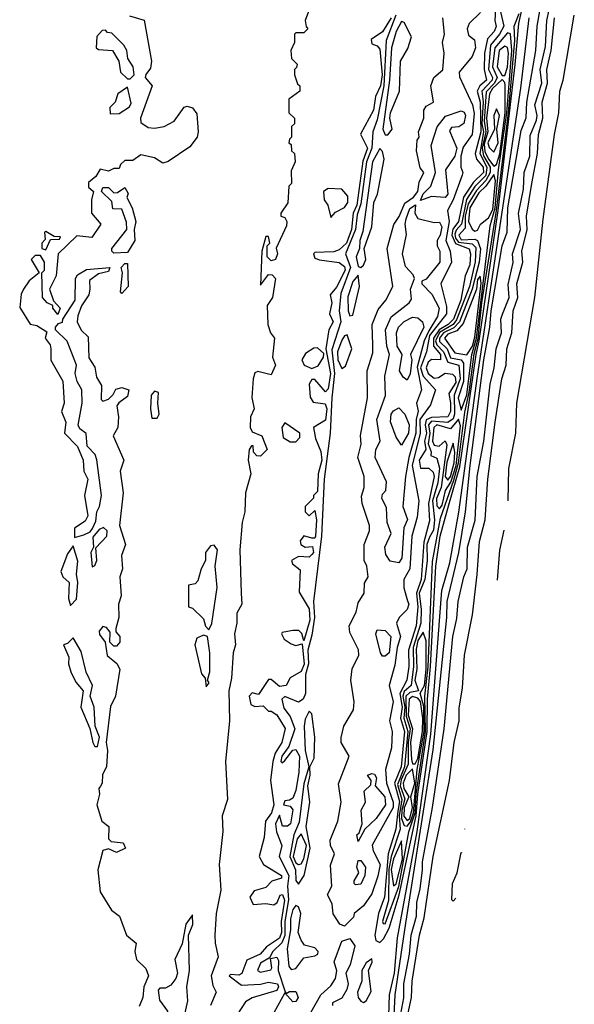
# Model space of a CAD drawing. Extents: x 2889633 to 3052318, y 540750 to 918690.
# Tile 106 of 256: x 3046528 to 3048571, y 650010 to 653638. Entities that reach past the tile are written whole.
import ezdxf

# ---------------------------------------------------------------- set-up
doc = ezdxf.new("R2010")
doc.units = 0

msp = doc.modelspace()

# ---------------------------------------------------------------- linework, layer by layer
at = {"layer": '0CON02XD'}
for points in [[(3047855, 650238), (3047868.9, 650251.1), (3047889.2, 650290.8), (3047926.7, 650413.3), (3047988.9, 650705), (3047995.2, 650785), (3048029, 651015), (3048030.2, 651135), (3048041.9, 651255), (3048060.6, 651625), (3048076.7, 651735), (3048109, 651851), (3048149.2, 651990.8), (3048209.3, 652405), (3048221.3, 652455), (3048290.6, 652935), (3048353.3, 653473.3), (3048367.5, 653625), (3048422.1, 653875)], [(3048284.6, 653745), (3048278, 653635), (3048283.9, 653613.9), (3048275.8, 653595), (3048251.8, 653568.2), (3048240.9, 653515), (3048239.6, 653455), (3048248.1, 653415), (3048223.3, 653395), (3048213.6, 653375), (3048224.7, 653334.7), (3048227.1, 653225), (3048206.5, 653145), (3048210.6, 653125), (3048235.4, 653095), (3048236.2, 653075), (3048200, 653040), (3048163.6, 652985), (3048145.3, 652895), (3048124.1, 652865.9), (3048120.7, 652845), (3048133.7, 652813.7), (3048184.5, 652794.5), (3048189.4, 652775), (3048186.5, 652735), (3048169.2, 652695), (3048153.8, 652605), (3048126, 652535), (3048106.4, 652515), (3048074, 652496), (3048052.2, 652465), (3048052.8, 652435), (3048078.2, 652405), (3048078, 652385), (3048045, 652386.4), (3048033.4, 652376.6), (3048025.9, 652355), (3048032.7, 652335), (3048055, 652317.8), (3048070.5, 652319.5), (3048096.1, 652336.1), (3048122.3, 652332.3), (3048132.9, 652322.9), (3048135, 652301.2), (3048109.1, 652260.9), (3048115, 652226.7), (3048115.4, 652194.6), (3048105.3, 652174.7), (3048045, 652172.2), (3048025.8, 652164.2), (3048022.2, 652145), (3048027.1, 652115), (3048019.1, 652085), (3048024.6, 652055), (3047999.7, 652015), (3048005, 651985.8), (3048035.5, 651985.5), (3048050.9, 651970.9), (3048055.4, 651955), (3048034.7, 651855), (3048038.2, 651791.8), (3048017, 651713), (3048006.7, 651575), (3047989.4, 651525), (3047995.3, 651474.7), (3047989.2, 651405), (3047960, 651315), (3047962.2, 651255), (3047954.5, 651205), (3047929.2, 651155), (3047937.2, 651105), (3047931.2, 651065), (3047945.3, 651015), (3047932.9, 650885), (3047908.9, 650825), (3047926.9, 650756.9), (3047921.8, 650721.8), (3047913.3, 650655), (3047885.9, 650564.1), (3047871.5, 650405), (3047850, 650345), (3047836.9, 650265), (3047840, 650245), (3047855, 650238)], [(3047897.4, 649772.6), (3047911.1, 650045), (3047950.5, 650309.5), (3048051.7, 650948.3), (3048101.4, 651435), (3048102.9, 651495), (3048145.6, 651675), (3048170, 651825), (3048188.1, 651995), (3048238.1, 652385), (3048260.6, 652505), (3048264.6, 652565.4), (3048306, 652805), (3048323.8, 652855), (3048326, 652945), (3048375, 653230), (3048393.6, 653276.4), (3048395.8, 653335), (3048430, 653525), (3048434.2, 653615), (3048458.8, 653755)], [(3047928.1, 649955), (3047943.9, 650033.9), (3047942.9, 650085), (3047964, 650195), (3047970.8, 650265), (3047990, 650335), (3047990.8, 650385), (3048004, 650435), (3048012, 650505), (3048012, 650535), (3048048.8, 650735), (3048092, 651025), (3048124, 651365), (3048138.3, 651431.7), (3048143.8, 651495), (3048163.8, 651585), (3048176.2, 651615), (3048178, 651695), (3048205.9, 651794.1), (3048214, 651955), (3048237.5, 652085), (3048261.2, 652295), (3048276.2, 652355), (3048283.8, 652425), (3048303.3, 652485), (3048301.2, 652535), (3048307.3, 652552.7), (3048331.2, 652615), (3048327.7, 652662.3), (3048346.1, 652743.9), (3048343.8, 652775), (3048372.5, 652865), (3048365.9, 652924.1), (3048383.6, 653013.6), (3048386, 653075), (3048407.1, 653135), (3048408.8, 653211.2), (3048432.1, 653267.9), (3048434.3, 653285), (3048425.7, 653325), (3048451.9, 653405), (3048445.6, 653455), (3048465, 653540), (3048470, 653635), (3048495.5, 653755)], [(3047591.7, 653668.3), (3047580, 653635), (3047583, 653613), (3047590, 653605), (3047575, 653590), (3047545, 653590), (3047540, 653585), (3047540, 653555), (3047527.5, 653525), (3047530, 653495), (3047550, 653475), (3047548.3, 653461.7), (3047540, 653455), (3047540, 653435), (3047551.7, 653401.7), (3047560, 653395), (3047560, 653375), (3047520, 653345), (3047520, 653295), (3047540, 653275), (3047540, 653255), (3047530, 653245), (3047530, 653205), (3047521.7, 653198.3), (3047520, 653185), (3047528.3, 653178.3), (3047530, 653155), (3047540, 653145), (3047542.5, 653115), (3047528.3, 653081.7), (3047530, 653035), (3047520, 653025), (3047516.4, 652963.6), (3047490, 652925), (3047490, 652915), (3047505, 652910), (3047512.5, 652895), (3047511.7, 652878.3), (3047473, 652797), (3047477.5, 652775), (3047470, 652755), (3047455, 652750), (3047440, 652765), (3047440, 652805), (3047450, 652815), (3047445, 652840), (3047435, 652840), (3047420, 652785), (3047415, 652660), (3047445, 652700), (3047458.3, 652698.3), (3047470, 652685), (3047460, 652615), (3047440, 652585), (3047442.5, 652515), (3047452.5, 652485), (3047467.5, 652465), (3047460, 652395), (3047470, 652365), (3047455, 652330), (3047405, 652342.5), (3047395, 652337.5), (3047388.8, 652315), (3047383.6, 652246.4), (3047392.5, 652205), (3047378.8, 652175), (3047376.7, 652135), (3047385, 652120), (3047420, 652105), (3047440, 652055), (3047415, 652030), (3047401.7, 652031.7), (3047390, 652045), (3047388.3, 652068.3), (3047381.7, 652068.3), (3047373.3, 652055), (3047370, 652015), (3047380, 651965), (3047360, 651895), (3047357.5, 651825), (3047348, 651785), (3047339.2, 651685), (3047343.8, 651525), (3047346.2, 651485), (3047328, 651452), (3047328.6, 651415), (3047320, 651375), (3047323.8, 651335), (3047314.2, 651305), (3047308.3, 651211.7), (3047298.1, 651165), (3047301.2, 651055), (3047286.7, 650905), (3047293.3, 650765), (3047274.2, 650705), (3047276.4, 650646.4), (3047262.5, 650525), (3047269.2, 650430.8), (3047252.5, 650345), (3047247.5, 650265), (3047248, 650235), (3047260, 650185), (3047234.2, 650115), (3047239.6, 650079.6), (3047252.5, 650055), (3047231.2, 650005)], [(3048226.2, 653665), (3048183.8, 653625), (3048176.2, 653605), (3048182, 653582), (3048203.8, 653563.8), (3048206.9, 653535), (3048195, 653502.5), (3048147.5, 653445), (3048148.3, 653428.3), (3048196.7, 653325), (3048202.6, 653292.6), (3048195.6, 653215), (3048161.7, 653168.3), (3048153.5, 653135), (3048153.8, 653095), (3048161.2, 653075), (3048158.8, 653065), (3048125.5, 652975), (3048104, 652935), (3048110.5, 652895), (3048097.9, 652825), (3048114.2, 652785), (3048119.2, 652745), (3048080, 652665), (3048100.9, 652580.9), (3048100.6, 652555), (3048037.8, 652475), (3048027.3, 652415), (3048004.2, 652355), (3048014.3, 652324.3), (3048060, 652275), (3048041.2, 652218.8), (3048002.2, 652165), (3048003.2, 652115), (3047974, 651996), (3047998, 651865), (3047991.9, 651805), (3047972.9, 651735), (3047965.7, 651615), (3047943.3, 651575), (3047943.3, 651545), (3047957.3, 651497.3), (3047962, 651485), (3047956, 651465), (3047926.2, 651435), (3047916, 651415), (3047930.8, 651365), (3047918.5, 651325), (3047910.3, 651259.7), (3047888.8, 651185), (3047904.4, 651125), (3047890.6, 651055), (3047900, 651015), (3047898.1, 650955), (3047875.8, 650875), (3047880, 650825), (3047904.5, 650755), (3047903.6, 650735), (3047826.7, 650596.7), (3047830, 650575), (3047856.2, 650525), (3047848, 650482), (3047825, 650417.5), (3047795, 650373.3), (3047760, 650345), (3047758.3, 650331.7), (3047725, 650297.5)], [(3048293.2, 653695), (3048311.1, 653615), (3048295.4, 653584.6), (3048262.5, 653545), (3048255.4, 653455), (3048270, 653425), (3048268.8, 653415), (3048230.4, 653375), (3048235.3, 653335.3), (3048230.8, 653255), (3048236.5, 653225), (3048223.2, 653145), (3048249.4, 653095), (3048245.5, 653064.5), (3048205, 653023.5), (3048174.3, 652975.7), (3048155.3, 652884.7), (3048136.6, 652863.4), (3048131.8, 652848.2), (3048133.2, 652833.2), (3048145, 652819.1), (3048195, 652812.5), (3048208.7, 652798.7), (3048206.2, 652746.2), (3048185.3, 652655), (3048137.8, 652532.2), (3048124.6, 652515), (3048074.6, 652485.4), (3048060.3, 652455), (3048065, 652440), (3048090, 652415), (3048106, 652376), (3048145.9, 652365.9), (3048150.8, 652315), (3048128.8, 652255), (3048130.4, 652185), (3048125, 652167.5), (3048105, 652154.6), (3048045, 652158.9), (3048034.2, 652145.8), (3048039.3, 652115), (3048033.2, 652075), (3048044.2, 652045.8), (3048042.5, 652032.5), (3048065, 652022.5), (3048075.3, 651985.3), (3048068, 651932), (3048048.4, 651865), (3048056.9, 651795), (3048052.5, 651757.5), (3048038.1, 651731.9), (3048027.8, 651705), (3048029.4, 651645), (3048021.2, 651575), (3048000.3, 651525), (3048007.3, 651465), (3048005.4, 651415), (3047978.2, 651325), (3047978.9, 651255), (3047970, 651185), (3047945, 651162.2), (3047939.2, 651145), (3047946.7, 651105), (3047943.6, 651065), (3047957.6, 651015), (3047945.8, 650885), (3047919.4, 650820.6), (3047936.4, 650765), (3047926.7, 650705), (3047930.4, 650655), (3047897, 650555), (3047887.8, 650507.8), (3047887.1, 650392.9), (3047864.5, 650315), (3047867.5, 650307.5), (3047875, 650306.7)], [(3046933, 653653), (3046987, 653637), (3047013.8, 653485), (3047009.6, 653460.4), (3046993, 653437), (3046990, 653425), (3047016.7, 653395), (3046973.3, 653275), (3046975, 653260), (3047001.7, 653241.7), (3047025, 653238.8), (3047060, 653245), (3047097.5, 653265), (3047133.6, 653316.4), (3047145, 653320), (3047165, 653313.3), (3047181.2, 653291.2), (3047186.2, 653225), (3047182.5, 653205), (3047155, 653170), (3047075, 653116.2), (3047055, 653110), (3047025, 653128.8), (3046975, 653140), (3046945, 653120), (3046915, 653120), (3046900, 653105), (3046895, 653090), (3046875, 653090), (3046855, 653080), (3046825, 653087.5), (3046809.3, 653060.7), (3046781.7, 653038.3), (3046781.7, 653021.7), (3046800, 653005), (3046792.5, 652975), (3046793.3, 652925), (3046827.5, 652885), (3046793.6, 652836.4), (3046738.3, 652841.7), (3046670, 652775), (3046662.5, 652695), (3046637.5, 652645), (3046653, 652603), (3046677.5, 652575), (3046668.3, 652551.7), (3046650, 652575), (3046650, 652585), (3046630, 652595), (3046612.5, 652615), (3046610, 652705), (3046620, 652715), (3046620, 652745), (3046605, 652770), (3046585, 652770), (3046570, 652755), (3046600, 652705), (3046563.6, 652676.4), (3046542.5, 652645), (3046533.6, 652626.4), (3046528.3, 652578.3), (3046567, 652517), (3046591.7, 652511.7), (3046628.3, 652488.3), (3046622.5, 652465), (3046640.7, 652440.7), (3046643.3, 652425), (3046643.6, 652383.6), (3046686.7, 652306.7), (3046692.5, 652225), (3046682.5, 652195), (3046698.8, 652155), (3046693.3, 652115), (3046741.2, 652065), (3046762, 652015), (3046764, 651975), (3046778.8, 651945), (3046766.7, 651885), (3046779.3, 651810.7), (3046769.3, 651790.7), (3046730, 651765), (3046730, 651730), (3046765, 651740), (3046788.3, 651751.7), (3046797, 651763), (3046809.3, 651790.7), (3046812.5, 651825), (3046822.5, 651845), (3046830, 651885), (3046813, 652017), (3046805.8, 652035.8), (3046776.7, 652066.7), (3046773.6, 652113.6), (3046750.4, 652130.4), (3046743.6, 652143.6), (3046758.8, 652225), (3046756.7, 652275), (3046740, 652305), (3046732.5, 652335), (3046737.5, 652365), (3046703.6, 652453.6), (3046660, 652495), (3046660, 652505), (3046671.7, 652518.3), (3046686.2, 652523.8), (3046687.5, 652535), (3046732.5, 652605), (3046733.3, 652685), (3046741.4, 652698.6), (3046775, 652718), (3046860, 652725), (3046855, 652710), (3046818.3, 652701.7), (3046785, 652677.5), (3046786.7, 652645), (3046783.3, 652625), (3046756.4, 652583.6), (3046742.3, 652547.7), (3046740, 652525), (3046754.4, 652494.4), (3046780, 652470), (3046782.5, 652392.5), (3046805, 652357.5), (3046811.2, 652321.2), (3046830, 652290), (3046828.3, 652238.3), (3046835, 652232.5), (3046855, 652240), (3046873, 652257), (3046883, 652277), (3046905, 652282.5), (3046930, 652275), (3046925, 652250), (3046893.3, 652226.7), (3046886.7, 652215), (3046892.5, 652175), (3046890, 652135), (3046872.5, 652105), (3046912.5, 652015), (3046898.8, 651975), (3046910, 651895), (3046896.2, 651775), (3046917.5, 651705), (3046903.6, 651663.6), (3046906.7, 651615), (3046896.7, 651585), (3046902.5, 651515), (3046892.5, 651485), (3046893.3, 651435), (3046882.5, 651395), (3046883, 651383), (3046896.7, 651365), (3046897.5, 651345), (3046885, 651330), (3046875, 651330), (3046860, 651345), (3046861.7, 651381.7), (3046848.3, 651398.3), (3046835, 651402.5), (3046821.2, 651385), (3046822.3, 651372.3), (3046843.3, 651345), (3046850, 651295), (3046886.4, 651266.4), (3046897.5, 651245), (3046881.2, 651145), (3046862.3, 651107.7), (3046846.7, 650975), (3046851.2, 650945), (3046848, 650885), (3046833, 650857), (3046832.5, 650825), (3046826.4, 650813.6), (3046820, 650805), (3046822.5, 650785), (3046812.5, 650745), (3046831.2, 650685), (3046856.7, 650665), (3046855, 650620), (3046865, 650610), (3046910, 650605), (3046917.5, 650585), (3046885, 650570), (3046855, 650583.3), (3046835, 650576.7), (3046816.2, 650505), (3046824.3, 650425), (3046866.6, 650356.6), (3046896, 650335), (3046922, 650265), (3046957.5, 650235), (3046952, 650205), (3046958, 650175), (3046992.4, 650142.4), (3047002.9, 650115), (3046986, 650075), (3046982.5, 650035), (3046968.3, 650001.7)], [(3047896.4, 653645), (3047865, 653593.8), (3047822.5, 653565), (3047825, 653550), (3047845, 653542.5), (3047855, 653530), (3047863.6, 653435), (3047856.9, 653395), (3047839.2, 653355), (3047831.2, 653305), (3047783.6, 653216.4), (3047808.9, 653165), (3047792.6, 653117.4), (3047770, 652955), (3047756.4, 652925), (3047750.5, 652865), (3047731.9, 652815), (3047705, 652790), (3047685, 652782.5), (3047615, 652780), (3047610, 652775), (3047615, 652760), (3047633, 652753), (3047705, 652743.8), (3047725, 652728.8), (3047727.1, 652715), (3047695, 652653.3), (3047672.5, 652625), (3047677.5, 652595), (3047670, 652555), (3047682.5, 652525), (3047666.7, 652495), (3047656, 652425), (3047672.9, 652335), (3047665, 652277.5), (3047655, 652267.5), (3047615, 652312.5), (3047605, 652312.5), (3047594.1, 652295.9), (3047597.7, 652247.7), (3047608.8, 652228.8), (3047653, 652223), (3047659.2, 652205), (3047655, 652162.5), (3047610, 652135), (3047617.5, 652095), (3047637, 652047), (3047640.8, 652015), (3047628, 651965), (3047625, 651900), (3047610, 651885), (3047610, 651875), (3047580, 651845), (3047580, 651825), (3047595, 651810), (3047615, 651830), (3047621.2, 651795), (3047618, 651735), (3047615, 651727.5), (3047605, 651727.5), (3047575, 651736.7), (3047561.7, 651718.3), (3047563.9, 651703.9), (3047580, 651695), (3047606.7, 651696.7), (3047610, 651675), (3047605, 651667.5), (3047595, 651657.5), (3047555, 651660), (3047530, 651645), (3047533.6, 651633.6), (3047561.7, 651611.7), (3047558.3, 651528.3), (3047595, 651467.5), (3047596.5, 651425), (3047575, 651350), (3047567, 651377), (3047557, 651387), (3047535, 651387.5), (3047495, 651380), (3047492.5, 651375), (3047502.5, 651355), (3047528.3, 651338.3), (3047545, 651332.5), (3047568.3, 651338.3), (3047576.3, 651263.7), (3047565, 651236.7), (3047525, 651212.5), (3047510, 651185), (3047485, 651181.2), (3047455, 651206.7), (3047445, 651206.7), (3047408.3, 651151.7), (3047385, 651157.5), (3047373.3, 651145), (3047380, 651115), (3047395, 651107.5), (3047425, 651110), (3047445, 651090), (3047455, 651090), (3047475, 651076.7), (3047505.9, 651025.9), (3047494, 650975), (3047469.2, 650935), (3047460.8, 650905), (3047452.5, 650835), (3047464.4, 650745.6), (3047455.7, 650715), (3047433.3, 650685), (3047428.8, 650625), (3047410, 650555), (3047426.7, 650525), (3047492.5, 650485), (3047492.5, 650475), (3047456.7, 650463.3), (3047435, 650440), (3047391.7, 650428.3), (3047376.2, 650405), (3047388.3, 650378.3), (3047435, 650382), (3047463.9, 650376.1), (3047476.2, 650385), (3047488.3, 650411.7), (3047496.7, 650415), (3047503.8, 650393.8), (3047491.1, 650315), (3047493.1, 650275), (3047485, 650254.2), (3047437.6, 650222.4), (3047413.8, 650195), (3047365, 650172.5), (3047346.4, 650123.6), (3047335, 650117.5), (3047305, 650120), (3047300, 650115), (3047345, 650080), (3047415, 650083.8), (3047445, 650091.2), (3047478, 650085), (3047481.2, 650075), (3047475, 650061.2), (3047385, 650033.8), (3047360.7, 650019.3), (3047312.5, 649945)], [(3047913.3, 653655), (3047877.9, 653562.1), (3047869.3, 653395), (3047845, 653270), (3047828.6, 653225), (3047825.9, 653165), (3047806.2, 653115), (3047785, 652960), (3047771.1, 652918.9), (3047765.3, 652865), (3047728.1, 652775), (3047747.2, 652725), (3047710.9, 652629.1), (3047705.4, 652565), (3047711.5, 652525), (3047678.1, 652421.9), (3047688.2, 652335), (3047677.7, 652245), (3047672.5, 652115), (3047649.7, 651945), (3047639.6, 651735), (3047610.7, 651495), (3047613.9, 651435), (3047605, 651370), (3047589.7, 651315), (3047592.7, 651265), (3047581.5, 651225), (3047581.5, 651155), (3047573.1, 651135), (3047555, 651122.9), (3047505, 651143.8), (3047493.8, 651135), (3047501.3, 651101.3), (3047525, 651070), (3047541.9, 651025), (3047519.7, 650960.3), (3047494.2, 650925), (3047490, 650905), (3047495, 650900), (3047505, 650908.8), (3047535, 650946.7), (3047545, 650948.8), (3047559.2, 650925), (3047557.1, 650865), (3047545, 650797.5), (3047535, 650770), (3047522.5, 650762.5), (3047505, 650760), (3047500, 650745), (3047525, 650740), (3047535, 650726.7), (3047525.5, 650675), (3047515, 650666), (3047496.7, 650666.7), (3047485, 650707.5), (3047470, 650675), (3047473.8, 650645), (3047493.8, 650595), (3047483.8, 650555), (3047519.2, 650485), (3047514.5, 650445), (3047518.6, 650395), (3047505.2, 650315), (3047505, 650263.8), (3047493.5, 650236.5), (3047461.2, 650205), (3047448.3, 650181.7), (3047415, 650161.2), (3047403.8, 650135), (3047415, 650128.8), (3047453.3, 650136.7), (3047457.5, 650145), (3047451.7, 650178.3), (3047475, 650183.3), (3047481.7, 650171.7), (3047480, 650135), (3047506.2, 650056.2), (3047510, 650050), (3047522.4, 650057.6), (3047545, 650056.7), (3047553.6, 650035), (3047545, 650020), (3047535, 650019.1), (3047505, 650052.5), (3047465, 649978.8)], [(3047725, 650297.5), (3047707.5, 650305), (3047683, 650343), (3047679.3, 650379.3), (3047662.5, 650415), (3047677.5, 650445), (3047673, 650523), (3047687.5, 650565), (3047673.3, 650595), (3047672.5, 650615), (3047700, 650685), (3047712.5, 650755), (3047703, 650823), (3047742.5, 650925), (3047712.5, 650975), (3047713, 650993), (3047722.5, 651035), (3047757.5, 651095), (3047760, 651125), (3047747.5, 651205), (3047753.6, 651246.4), (3047777, 651297), (3047776.4, 651316.4), (3047745, 651380), (3047742.5, 651405), (3047767.5, 651455), (3047775, 651490), (3047797.5, 651525), (3047798.3, 651561.7), (3047812.5, 651585), (3047806.7, 651625), (3047797.5, 651645), (3047796.7, 651705), (3047816.7, 651755), (3047816.7, 651775), (3047790, 651855), (3047787, 651883), (3047796.7, 651915), (3047797.5, 651955), (3047774, 652025), (3047786.1, 652073.9), (3047783.9, 652106.1), (3047810, 652245), (3047808.8, 652345), (3047829.3, 652410.7), (3047829.3, 652440.7), (3047826.7, 652515), (3047849.3, 652570.7), (3047877.5, 652605), (3047902.5, 652655), (3047882, 652795), (3047905.9, 652884.1), (3047926.4, 652913.6), (3047947.3, 652962.7), (3047978.6, 652985), (3047994.5, 653005), (3048000.4, 653039.6), (3048016.7, 653075), (3048003, 653093), (3047990, 653155), (3047992.5, 653195), (3048000, 653205), (3047997.5, 653225), (3048016.7, 653275), (3048017.5, 653305), (3048025, 653320), (3048052.5, 653335), (3048043.3, 653395), (3048053.3, 653425), (3048086.4, 653453.6), (3048092.5, 653515), (3048086.2, 653555), (3048093.3, 653585), (3048086.7, 653645)], [(3047885, 653214), (3047900.6, 653235), (3047892, 653275), (3047894, 653295), (3047927.5, 653375), (3047930.6, 653485), (3047957.9, 653532.1), (3047971.5, 653575), (3047945, 653627.5), (3047935, 653631.2), (3047915.3, 653594.7), (3047897.7, 653535), (3047890, 653415), (3047865.5, 653235), (3047874.2, 653214.2), (3047885, 653214)], [(3047875, 650306.7), (3047925, 650444), (3047962, 650645), (3047984.6, 650715.4), (3047989.3, 650785), (3048023.2, 651015), (3048020.6, 651145), (3048033.5, 651253.5), (3048048.6, 651641.4), (3048078.3, 651801.7), (3048128.1, 651941.9), (3048144.5, 652005), (3048167.7, 652192.3), (3048184.4, 652265), (3048202.5, 652407.5), (3048216.8, 652463.2), (3048231.1, 652595), (3048284.3, 652935.7), (3048329.2, 653295), (3048351.6, 653561.6), (3048349.5, 653615), (3048368.7, 653661.3)], [(3047881.8, 649775), (3047890.5, 650045), (3047908.8, 650125), (3047919.5, 650255), (3047992.9, 650647.1), (3048043.3, 651005), (3048083.5, 651535), (3048112.7, 651637.3), (3048146.4, 651823.6), (3048214.3, 652324.3), (3048374.5, 653385.5), (3048404.5, 653645)], [(3047954.3, 649955), (3047971.9, 650035), (3047974.3, 650095), (3048001.4, 650265), (3048018.3, 650328.3), (3048051.4, 650555), (3048111.4, 650835), (3048129.2, 650975), (3048147.1, 651055), (3048147.7, 651102.3), (3048159.2, 651175), (3048166.4, 651296.4), (3048195.8, 651445), (3048213.9, 651593.9), (3048222, 651715), (3048242.5, 651795), (3048252.5, 651945), (3048279.2, 652155), (3048304.2, 652315), (3048320, 652365), (3048322.5, 652425), (3048341.4, 652485), (3048345.7, 652565), (3048362.9, 652615), (3048360, 652665), (3048381.9, 652745), (3048378.6, 652785), (3048397.5, 652865), (3048395.6, 652915), (3048414.4, 653035), (3048435.5, 653145), (3048439.4, 653215), (3048455.5, 653275), (3048453.1, 653335), (3048472.5, 653405), (3048470, 653455), (3048485.5, 653525), (3048498.1, 653645)], [(3048327.4, 651865.4), (3048330, 651985), (3048356.2, 652115), (3048359.2, 652225), (3048426, 652615), (3048456.1, 652903.9), (3048498, 653215), (3048513.8, 653295), (3048518, 653375), (3048530, 653415), (3048571.2, 653655)], [(3046935, 653420), (3046950, 653435), (3046946.7, 653465), (3046926.7, 653495), (3046922.5, 653525), (3046912.5, 653545), (3046868.3, 653588.3), (3046851.7, 653591.7), (3046845, 653600), (3046831.7, 653598.3), (3046813, 653577), (3046810, 653535), (3046818.3, 653528.3), (3046870, 653525), (3046893.3, 653485), (3046900, 653445), (3046925, 653420), (3046935, 653420)], [(3048155, 652200), (3048175, 652256), (3048194.1, 652405), (3048211, 652465), (3048261.5, 652878.5), (3048279.2, 652945), (3048291.8, 653085), (3048323, 653295), (3048341.4, 653525), (3048336.1, 653586.1), (3048325, 653590), (3048279.1, 653535), (3048270.4, 653465), (3048286.9, 653425), (3048277.5, 653405), (3048247.2, 653372.8), (3048239, 653265), (3048245.2, 653225), (3048232.1, 653165), (3048236.9, 653136.9), (3048261.2, 653095), (3048260.8, 653075), (3048245, 653045.4), (3048210.4, 653009.6), (3048180, 652960), (3048169.3, 652915), (3048169.6, 652870.4), (3048145.6, 652845), (3048155, 652827.8), (3048205, 652829.5), (3048215, 652824.3), (3048226.2, 652793.8), (3048220.4, 652745), (3048195.3, 652645), (3048148.5, 652525), (3048127.5, 652502.5), (3048089.1, 652485), (3048074.1, 652465), (3048075, 652452.5), (3048102.5, 652425), (3048115, 652391.9), (3048155, 652385.5), (3048163.1, 652373.1), (3048162.7, 652305), (3048143.8, 652245), (3048155, 652200)], [(3048315, 653432.5), (3048325, 653463.3), (3048328.7, 653515), (3048325.4, 653535.4), (3048315, 653541.4), (3048294.7, 653525.3), (3048286.7, 653465), (3048305, 653432.5), (3048315, 653432.5)], [(3048275, 653099.2), (3048285, 653104.2), (3048296.4, 653143.6), (3048317, 653295), (3048316.4, 653396.4), (3048315, 653407.5), (3048305, 653417.5), (3048270.4, 653385), (3048259.1, 653365), (3048248.1, 653275), (3048253.2, 653225), (3048239.6, 653179.6), (3048242.3, 653152.3), (3048254.8, 653124.8), (3048275, 653099.2)], [(3046861.7, 653291.7), (3046895, 653292.5), (3046933, 653317), (3046939.3, 653330.7), (3046925, 653390), (3046890, 653365), (3046880, 653335), (3046860, 653315), (3046861.7, 653291.7)], [(3048005, 652972.5), (3048015, 652996.7), (3048043.3, 653025), (3048060, 653075), (3048043.8, 653175), (3048066.4, 653243.6), (3048097, 653283), (3048155, 653302.5), (3048165, 653297.5), (3048170, 653285), (3048164.1, 653255.9), (3048145.8, 653244.2), (3048118.8, 653241.2), (3048111.7, 653228.3), (3048138.1, 653165), (3048131.4, 653135), (3048096.7, 653085), (3048106, 652995), (3048095, 652983.8), (3048045, 652986.7), (3048005, 652972.5)], [(3048275, 653150.6), (3048290.9, 653185), (3048286.2, 653235), (3048295.4, 653285.4), (3048285, 653310), (3048274.5, 653285), (3048277.5, 653235), (3048252.8, 653185), (3048257.1, 653167.1), (3048275, 653150.6)], [(3047785, 652725.8), (3047795, 652734), (3047803.5, 652755), (3047797.5, 652795), (3047825.7, 652875), (3047832.5, 652965), (3047845.8, 652995), (3047870.6, 653125), (3047865, 653152.5), (3047855, 653163.3), (3047827.7, 653115), (3047791.8, 652858.2), (3047781.5, 652825), (3047780, 652795), (3047768.2, 652765), (3047775, 652728.8), (3047785, 652725.8)], [(3048205, 652858.8), (3048215, 652862.5), (3048225.8, 652885), (3048255, 652908.6), (3048270.6, 652939.4), (3048281.2, 653045), (3048275, 653068), (3048245, 653024.5), (3048219.9, 653000.1), (3048186, 652945), (3048181.1, 652895), (3048195, 652866), (3048205, 652858.8)], [(3046875, 652777.5), (3046867.5, 652785), (3046867.5, 652795), (3046922.5, 652865), (3046921.7, 652891.7), (3046905, 652940), (3046871.7, 652941.7), (3046868.3, 652968.3), (3046830, 653005), (3046835, 653020), (3046855, 653020), (3046875, 653000), (3046888.3, 653001.7), (3046915, 653020), (3046927.5, 652997.5), (3046923, 652983), (3046942.5, 652945), (3046956.7, 652895), (3046950, 652865), (3046952.5, 652825), (3046925, 652780), (3046875, 652777.5)], [(3047675, 652910), (3047691.2, 652928.8), (3047725, 652946), (3047737.5, 652965), (3047737.6, 652987.6), (3047715, 653013.8), (3047665, 653016.7), (3047647.5, 653005), (3047650, 652975), (3047663.3, 652955), (3047675, 652910)], [(3047925, 651637.5), (3047893, 651643), (3047877, 651667), (3047873.8, 651695), (3047896.7, 651745), (3047882.5, 651785), (3047879.3, 651839.3), (3047862.5, 651875), (3047865, 651890), (3047877, 651903), (3047880, 651935), (3047837.5, 652025), (3047840, 652055), (3047856.7, 652085), (3047843.8, 652165), (3047876.4, 652253.6), (3047873.3, 652325), (3047890, 652405), (3047880.8, 652435), (3047876.2, 652495), (3047896.1, 652543.9), (3047962.5, 652595), (3047971.7, 652608.3), (3047967.5, 652645), (3047982.5, 652685), (3047978.3, 652698.3), (3047949.3, 652729.3), (3047938.8, 652775), (3047953.6, 652846.4), (3047948.8, 652885), (3047952.5, 652905), (3047965, 652942.5), (3047986.7, 652956.7), (3047983.8, 652925), (3047995, 652906), (3048055, 652891.2), (3048075, 652892.5), (3048083.3, 652875), (3048077.5, 652845), (3048066.2, 652825), (3048066.7, 652805), (3048076.2, 652785), (3048076.2, 652745), (3048025, 652682.5), (3048010, 652675), (3048010, 652665), (3048046.8, 652626.8), (3048074, 652575), (3048067.5, 652545), (3048035, 652492.2), (3048018.2, 652455), (3047992.6, 652357.4), (3048008.8, 652275), (3047990, 652225), (3047995.8, 652195.8), (3047988.5, 652165), (3047987.9, 652115), (3047961.9, 652025), (3047950, 651955), (3047940, 651845), (3047956.4, 651796.4), (3047943.9, 651766.1), (3047935.9, 651654.1), (3047925, 651637.5)], [(3046625, 652790), (3046641.7, 652828.3), (3046675, 652830), (3046678.3, 652838.3), (3046655, 652840), (3046625, 652857.5), (3046620, 652855), (3046621.7, 652828.3), (3046610, 652815), (3046610, 652795), (3046625, 652790)], [(3046905, 652630), (3046900, 652635), (3046907.5, 652705), (3046902.5, 652725), (3046915, 652740), (3046925, 652740), (3046927.5, 652655), (3046905, 652630)], [(3047745, 652546.7), (3047755, 652550), (3047780, 652655), (3047775, 652696.7), (3047755, 652674), (3047737.4, 652617.4), (3047738.1, 652565), (3047745, 652546.7)], [(3048175, 652403.3), (3048196.5, 652435), (3048205, 652468.8), (3048227.8, 652667.8), (3048225, 652693.8), (3048215, 652681.2), (3048211.1, 652645), (3048161.6, 652518.4), (3048138, 652492), (3048105, 652480), (3048093.3, 652465), (3048131.1, 652411.1), (3048175, 652403.3)], [(3047955, 652310), (3047940.7, 652320.7), (3047927.5, 652345), (3047937.5, 652405), (3047918.8, 652435), (3047916.7, 652485), (3047923.8, 652505), (3047945, 652526.7), (3047975, 652542.5), (3047995, 652540), (3048012.5, 652525), (3048017.5, 652505), (3047967.5, 652405), (3047972.5, 652385), (3047966.1, 652333.9), (3047955, 652310)], [(3047715, 652353.3), (3047728.2, 652361.8), (3047752.2, 652425), (3047735, 652477.5), (3047725, 652473.8), (3047715, 652457.5), (3047699.4, 652415), (3047700.8, 652385), (3047715, 652353.3)], [(3047605, 652352.5), (3047627.7, 652362.3), (3047647.5, 652395), (3047648.3, 652408.3), (3047625, 652428.8), (3047612.3, 652427.7), (3047581.2, 652408.8), (3047568, 652385), (3047576.7, 652365), (3047605, 652352.5)], [(3047035, 652170), (3047042.5, 652185), (3047036.7, 652225), (3047040, 652265), (3047025, 652270), (3047012.5, 652255), (3047010, 652205), (3047015, 652170), (3047035, 652170)], [(3047935, 652070), (3047915, 652100), (3047893.6, 652156.4), (3047896.7, 652185), (3047905, 652197.5), (3047925, 652207.5), (3047947.5, 652185), (3047963.3, 652145), (3047960, 652115), (3047935, 652070)], [(3047525, 652082.5), (3047545, 652083.3), (3047560.7, 652099.3), (3047560, 652115), (3047505, 652152.5), (3047493.8, 652136.2), (3047499.3, 652099.3), (3047525, 652082.5)], [(3048075, 651836.2), (3048085, 651850), (3048096.8, 651903.2), (3048115.9, 651934.1), (3048135.9, 651995), (3048151.7, 652141.7), (3048145, 652166.7), (3048115, 652131.2), (3048065.3, 652145.3), (3048053.3, 652135), (3048049.5, 652085), (3048055, 652070), (3048073.2, 652066.8), (3048095, 652086.2), (3048101.2, 652071.2), (3048081.1, 651915), (3048063.7, 651873.7), (3048065, 651847.5), (3048075, 651836.2)], [(3048105, 651941.9), (3048115.2, 651954.8), (3048129.3, 652005), (3048131.8, 652045), (3048125, 652077.5), (3048101.7, 652008.3), (3048095.5, 651955), (3048105, 651941.9)], [(3046795, 651622.5), (3046805, 651627.5), (3046812.5, 651645), (3046808.3, 651691.7), (3046848.8, 651735), (3046850, 651755), (3046837, 651767), (3046820.7, 651759.3), (3046798.3, 651731.7), (3046800, 651695), (3046790, 651675), (3046795, 651622.5)], [(3048288.8, 651572.7), (3048296.4, 651683.6), (3048313.1, 651757.1)], [(3046715, 651480), (3046737, 651503), (3046742.5, 651565), (3046737.5, 651595), (3046743, 651643), (3046725, 651700), (3046705, 651670), (3046680, 651605), (3046687.5, 651585), (3046710, 651565), (3046707.5, 651505), (3046715, 651480)], [(3047225, 651390), (3047236.4, 651413.6), (3047255.9, 651545.9), (3047248.8, 651625), (3047256.7, 651685), (3047245, 651702.5), (3047230.7, 651699.3), (3047212.5, 651675), (3047212.5, 651645), (3047196.7, 651615), (3047185, 651570), (3047175, 651560), (3047150, 651555), (3047150, 651475), (3047165, 651470), (3047205, 651430), (3047213, 651403), (3047225, 651390)], [(3047875, 651292.5), (3047865, 651292.5), (3047857.5, 651305), (3047840, 651375), (3047845, 651390), (3047875, 651387.5), (3047895.8, 651365.8), (3047888.8, 651305), (3047875, 651292.5)], [(3047955, 650666.7), (3047967.5, 650682.5), (3047979.2, 650715), (3047992.5, 650875), (3048017.8, 651015), (3048017.1, 651107.1), (3048003.3, 651156.7), (3048018.9, 651185), (3048025.2, 651245), (3048025, 651350), (3048015, 651381.2), (3047995, 651350.8), (3047988.7, 651318.7), (3047991.2, 651245), (3047983.3, 651205), (3047997.5, 651165), (3047965, 651158.8), (3047951.3, 651145), (3047952, 651072), (3047966.8, 651025), (3047959.4, 650975), (3047959.1, 650895), (3047933, 650837), (3047929.7, 650815), (3047947.4, 650767.4), (3047936.2, 650725), (3047935.2, 650695.2), (3047945, 650668.6), (3047955, 650666.7)], [(3046815, 650960), (3046822.5, 650995), (3046806.2, 651035), (3046802.5, 651105), (3046787.5, 651145), (3046796.7, 651185), (3046773.6, 651233.6), (3046755, 651310), (3046725, 651360), (3046705, 651340), (3046690, 651335), (3046709.3, 651289.3), (3046707.5, 651265), (3046716.7, 651235), (3046735, 651197.5), (3046762.5, 651165), (3046753.8, 651105), (3046786.2, 651026.2), (3046797.5, 650975), (3046805, 650960), (3046815, 650960)], [(3047215, 651180), (3047226.2, 651195), (3047220, 651205), (3047228.8, 651235), (3047228.8, 651305), (3047220, 651365), (3047205, 651370), (3047180.7, 651359.3), (3047173.3, 651335), (3047198.3, 651228.3), (3047211.7, 651211.7), (3047215, 651180)], [(3047985, 650895.8), (3047995, 650916.2), (3048011.7, 651015), (3048012.8, 651065), (3048005, 651125.5), (3047995, 651138.2), (3047975, 651144.6), (3047963.3, 651135), (3047959.6, 651075), (3047974.8, 651025), (3047968.1, 650975), (3047971.8, 650911.8), (3047975, 650896.7), (3047985, 650895.8)], [(3047555, 650453.3), (3047575.6, 650485), (3047598.2, 650585), (3047583.3, 650665), (3047596.9, 650755), (3047590, 650815), (3047598.6, 650855), (3047596.7, 650885), (3047613, 650917), (3047615.5, 650995), (3047605, 651080), (3047595, 651090), (3047579.7, 651060.3), (3047576.5, 651035), (3047579.3, 650945), (3047593.3, 650885), (3047575, 650822.5), (3047558.3, 650681.7), (3047538.5, 650635), (3047523.3, 650555), (3047544.6, 650505), (3047545.9, 650465.9), (3047555, 650453.3)], [(3047955, 650687.1), (3047965, 650694.6), (3047975.7, 650735), (3047969.4, 650775), (3047984.1, 650825), (3047975, 650877.5), (3047952.5, 650855), (3047940.8, 650825), (3047943.4, 650805), (3047961.5, 650775), (3047945, 650734.3), (3047942.8, 650702.8), (3047955, 650687.1)], [(3047775, 650610), (3047770, 650635), (3047778.3, 650641.7), (3047790, 650675), (3047786.7, 650725), (3047802.5, 650755), (3047797.5, 650795), (3047821.7, 650818.3), (3047822.5, 650835), (3047810, 650855), (3047825, 650860), (3047835, 650857.5), (3047842.5, 650845), (3047837.5, 650815), (3047873.8, 650775), (3047876.2, 650745), (3047841.2, 650695), (3047800, 650655), (3047775, 650610)], [(3048168.1, 650654.9), (3048168.2, 650656.1)], [(3047555, 650525.5), (3047565, 650528.1), (3047575, 650546.2), (3047584.6, 650595), (3047565, 650638), (3047550, 650620), (3047536.1, 650555), (3047545, 650531.1), (3047555, 650525.5)], [(3047905, 650446.7), (3047915, 650453.8), (3047938.1, 650545), (3047935, 650612.5), (3047905, 650545.8), (3047896.8, 650506.8), (3047905, 650446.7)], [(3048134.8, 650401.6), (3048125, 650390), (3048120, 650395), (3048122.5, 650455), (3048140, 650495), (3048155, 650570), (3048156.7, 650568.3)], [(3047765, 650450), (3047760, 650455), (3047760, 650465), (3047777.5, 650495), (3047770, 650515), (3047775, 650540), (3047785, 650540), (3047802.5, 650515), (3047800, 650485), (3047785, 650452.5), (3047765, 650450)], [(3047528.3, 650138.3), (3047545, 650142), (3047575, 650180.8), (3047615, 650189.2), (3047626, 650195), (3047628, 650205), (3047615, 650218.1), (3047577.5, 650227.5), (3047565, 650246), (3047553.5, 650275), (3047564.5, 650345), (3047555, 650368.8), (3047545, 650373.8), (3047535, 650359.2), (3047526, 650325), (3047526.2, 650285), (3047513.5, 650215), (3047520, 650150), (3047528.3, 650138.3)], [(3047105, 649942.5), (3047125, 649952.5), (3047135, 649967.5), (3047147.3, 650022.7), (3047143.8, 650075), (3047153.8, 650135), (3047150, 650265), (3047165.9, 650304.1), (3047165, 650340), (3047140, 650305), (3047127, 650233), (3047100, 650175), (3047110, 650125), (3047103.3, 650105), (3047085, 650080), (3047065, 650070), (3047045, 650070), (3047038.3, 650061.7), (3047043.3, 650025), (3047072.5, 649985), (3047067.5, 649955), (3047085, 649942.5), (3047105, 649942.5)], [(3047600.3, 649979.7), (3047637.5, 650045), (3047675, 650077.5), (3047691.2, 650105), (3047697, 650133), (3047687, 650167), (3047715, 650242.5), (3047745, 650252.5), (3047763.3, 650225), (3047745.8, 650155), (3047730, 650125), (3047738, 650085), (3047733.8, 650065), (3047715, 650032.5), (3047680, 650015), (3047680, 650005)], [(3047795, 650016.7), (3047805, 650022.5), (3047822.6, 650057.4), (3047813.3, 650135), (3047826.2, 650165), (3047825, 650177.5), (3047805, 650162.5), (3047788.8, 650135), (3047788.6, 650095), (3047772.9, 650055), (3047774.5, 650035), (3047785, 650021.2), (3047795, 650016.7)]]:
    msp.add_lwpolyline(points, dxfattribs=at)

doc.saveas('drawing.dxf')
